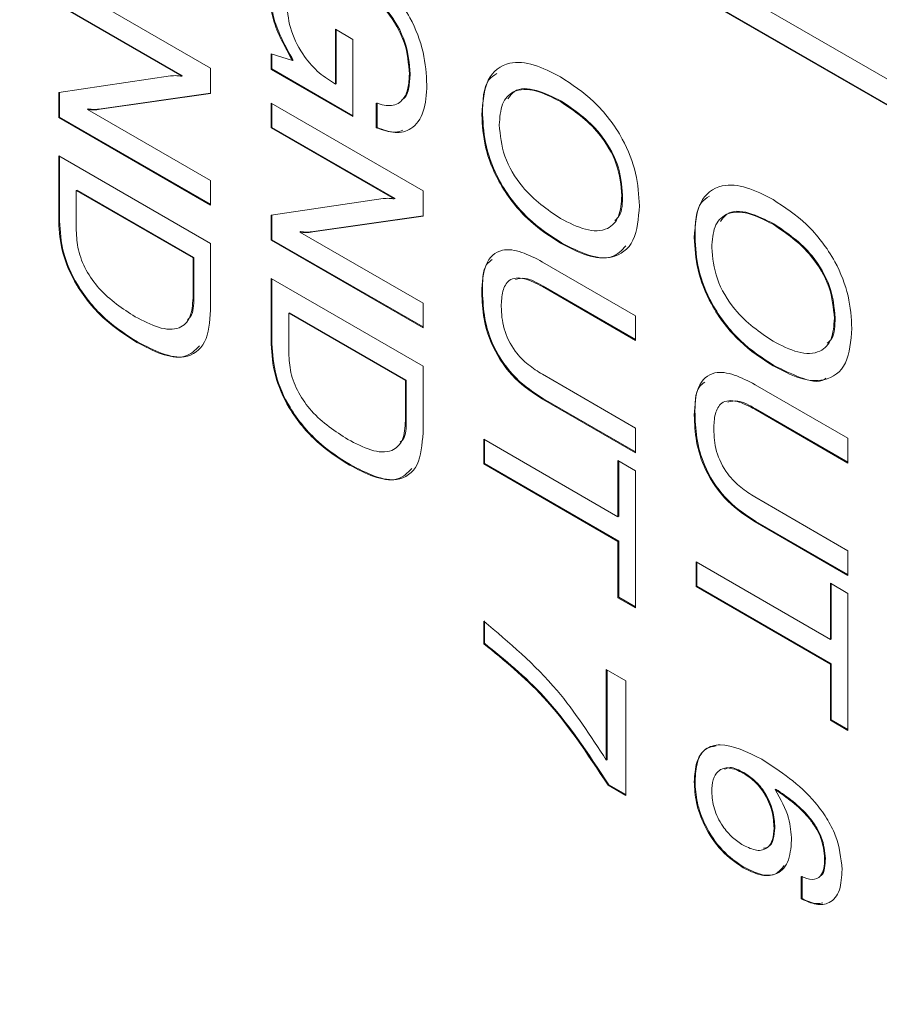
# Model space of a CAD drawing. Header units: millimetres. Extents: x 22 to 278, y 61 to 167.
# Tile 104 of 148: x 246.52 to 250.52, y 85.33 to 89.92. Entities that reach past the tile are written whole.
import ezdxf

# ---------------------------------------------------------------- set-up
doc = ezdxf.new("R2010")
doc.units = ezdxf.units.MM
doc.layers.get('0').update_dxf_attribs({"lineweight": 15})

msp = doc.modelspace()

# ---------------------------------------------------------------- linework, layer by layer
for p, q in [((242.3531, 94.3832), (264.5209, 81.586)), ((264.5209, 81.4635), (242.3531, 94.2607)), ((264.5244, 81.4656), (242.3566, 94.2628)), ((246.7018, 90.1036), (247.4089, 89.6954)), ((247.2749, 89.6576), (246.7018, 89.9884)), ((247.2784, 89.6596), (246.7053, 89.9905)), ((247.9909, 89.8765), (248.0725, 89.8293)), ((247.9909, 89.6211), (247.9909, 89.8765)), ((247.9944, 89.6232), (247.9944, 89.8744)), ((248.0725, 89.8293), (248.0725, 89.4693)), ((247.6917, 89.6891), (247.6917, 89.7621)), ((247.6917, 89.7621), (247.7903, 89.7304)), ((247.6953, 89.6912), (247.6953, 89.7609)), ((247.7938, 89.7324), (247.7903, 89.7304)), ((247.4089, 89.6954), (247.4089, 89.5775)), ((247.6953, 89.6912), (247.6917, 89.6891)), ((248.0725, 89.4693), (247.6917, 89.6891)), ((248.0725, 89.4734), (247.6953, 89.6912)), ((246.7018, 89.5818), (247.2226, 89.6591)), ((247.2784, 89.6596), (247.2749, 89.6576)), ((248.3389, 89.6692), (248.3354, 89.6671)), ((247.9821, 89.6262), (247.9909, 89.6211)), ((247.9944, 89.6232), (247.9909, 89.6211)), ((246.7018, 89.465), (246.7018, 89.5818)), ((246.7053, 89.4671), (246.7053, 89.5823)), ((247.4089, 89.5775), (246.8953, 89.5033)), ((247.4089, 89.579), (246.8988, 89.5054)), ((246.8393, 89.5049), (246.8358, 89.5028)), ((246.8358, 89.5028), (247.4089, 89.172)), ((246.8988, 89.5054), (246.8953, 89.5033)), ((247.6917, 89.5321), (248.3988, 89.1239)), ((247.6917, 89.417), (247.6917, 89.5321)), ((247.6953, 89.419), (247.6953, 89.5301)), ((248.1813, 89.417), (248.1813, 89.5322)), ((248.1848, 89.419), (248.1848, 89.5342)), ((249.0433, 89.5411), (249.0398, 89.539)), ((246.7053, 89.4671), (246.7018, 89.465)), ((247.4089, 89.0568), (246.7018, 89.465)), ((247.4089, 89.0609), (246.7053, 89.4671)), ((248.6761, 89.48), (248.6726, 89.478)), ((247.6953, 89.419), (247.6917, 89.417)), ((248.2648, 89.0861), (247.6917, 89.417)), ((248.2684, 89.0881), (247.6953, 89.419)), ((248.1848, 89.419), (248.1813, 89.417)), ((246.7018, 89.2871), (247.4089, 88.8788)), ((246.7018, 88.9804), (246.7018, 89.2871)), ((246.7053, 88.9824), (246.7053, 89.285)), ((247.4089, 89.172), (247.4089, 89.0568)), ((246.7869, 89.1268), (246.7834, 89.1248)), ((246.7834, 89.1248), (246.7834, 88.9382)), ((247.3273, 88.8108), (246.7834, 89.1248)), ((247.3308, 88.8128), (246.7869, 89.1268)), ((247.6917, 89.0103), (248.2126, 89.0877)), ((248.2684, 89.0881), (248.2648, 89.0861)), ((248.3988, 89.1239), (248.3988, 89.006)), ((249.3288, 89.1032), (249.3253, 89.1012)), ((247.6917, 88.8935), (247.6917, 89.0103)), ((247.6953, 88.8956), (247.6953, 89.0108)), ((248.3988, 89.006), (247.8852, 88.9318)), ((248.3988, 89.0075), (247.8887, 88.9339)), ((246.7053, 88.9824), (246.7018, 88.9804)), ((250.0332, 88.9696), (250.0297, 88.9676)), ((247.8292, 88.9334), (247.8257, 88.9313)), ((247.8257, 88.9313), (248.3988, 88.6005)), ((247.8887, 88.9339), (247.8852, 88.9318)), ((249.6661, 88.9085), (249.6625, 88.9065)), ((247.4089, 88.8788), (247.4089, 88.5677)), ((247.6953, 88.8956), (247.6917, 88.8935)), ((248.3988, 88.4853), (247.6917, 88.8935)), ((248.3988, 88.4894), (247.6953, 88.8956)), ((249.0433, 88.8816), (249.0398, 88.8795)), ((247.3308, 88.8128), (247.3273, 88.8108)), ((247.3273, 88.6242), (247.3273, 88.8108)), ((247.3308, 88.6262), (247.3308, 88.8128)), ((248.956, 88.7918), (249.3888, 88.5419)), ((247.6917, 88.7156), (248.3988, 88.3074)), ((247.6917, 88.4089), (247.6917, 88.7156)), ((247.6953, 88.4109), (247.6953, 88.7135)), ((248.9586, 88.6792), (248.955, 88.6772)), ((249.3888, 88.4268), (248.955, 88.6772)), ((249.3888, 88.4309), (248.9586, 88.6792)), ((247.3308, 88.6262), (247.3273, 88.6242)), ((248.6761, 88.6517), (248.6726, 88.6497)), ((248.3988, 88.6005), (248.3988, 88.4853)), ((247.7768, 88.5554), (247.7733, 88.5533)), ((248.3172, 88.2393), (247.7733, 88.5533)), ((247.7733, 88.5533), (247.7733, 88.3667)), ((248.3208, 88.2414), (247.7768, 88.5554)), ((249.3888, 88.5419), (249.3888, 88.4268)), ((250.3188, 88.5317), (250.3153, 88.5297)), ((247.0692, 88.4195), (247.0657, 88.4175)), ((247.6953, 88.4109), (247.6917, 88.4089)), ((248.3988, 88.3074), (248.3988, 87.9963)), ((250.0332, 88.3101), (250.0297, 88.308)), ((248.955, 88.2689), (249.3888, 88.0185)), ((248.3208, 88.2414), (248.3172, 88.2393)), ((248.3172, 88.0527), (248.3172, 88.2393)), ((248.3208, 88.0547), (248.3208, 88.2414)), ((249.946, 88.2203), (250.3787, 87.9705)), ((248.9596, 88.1552), (248.956, 88.1532)), ((249.3888, 87.9034), (248.956, 88.1532)), ((249.3888, 87.9075), (248.9596, 88.1552)), ((249.6661, 88.0802), (249.6625, 88.0782)), ((249.9485, 88.1077), (249.945, 88.1057)), ((250.3787, 87.8553), (249.945, 88.1057)), ((250.3787, 87.8594), (249.9485, 88.1077)), ((248.3208, 88.0547), (248.3172, 88.0527)), ((249.3888, 88.0185), (249.3888, 87.9034)), ((248.6817, 87.9661), (249.3072, 87.605)), ((248.6817, 87.851), (248.6817, 87.9661)), ((248.6852, 87.853), (248.6852, 87.9641)), ((250.3787, 87.9705), (250.3787, 87.8553)), ((248.0591, 87.848), (248.0556, 87.846)), ((248.6852, 87.853), (248.6817, 87.851)), ((249.3072, 87.4899), (248.6817, 87.851)), ((249.3107, 87.4919), (248.6852, 87.853)), ((249.3072, 87.8667), (249.3888, 87.8196)), ((249.3072, 87.605), (249.3072, 87.8667)), ((249.3107, 87.6071), (249.3107, 87.8647)), ((249.3888, 87.8196), (249.3888, 87.181)), ((249.945, 87.6974), (250.3787, 87.447)), ((249.3107, 87.6071), (249.3072, 87.605)), ((249.9495, 87.5837), (249.946, 87.5817)), ((250.3787, 87.3319), (249.946, 87.5817)), ((250.3787, 87.336), (249.9495, 87.5837)), ((249.3107, 87.4919), (249.3072, 87.4899)), ((249.3072, 87.2281), (249.3072, 87.4899)), ((249.3107, 87.2302), (249.3107, 87.4919)), ((250.3787, 87.447), (250.3787, 87.3319)), ((249.6716, 87.3946), (250.2971, 87.0335)), ((249.6716, 87.2795), (249.6716, 87.3946)), ((249.6751, 87.2815), (249.6751, 87.3926)), ((249.6751, 87.2815), (249.6716, 87.2795)), ((250.2971, 86.9184), (249.6716, 87.2795)), ((250.3007, 86.9204), (249.6751, 87.2815)), ((250.2971, 87.2952), (250.3787, 87.2481)), ((250.2971, 87.0335), (250.2971, 87.2952)), ((250.3007, 87.0356), (250.3007, 87.2932)), ((249.3107, 87.2302), (249.3072, 87.2281)), ((249.3888, 87.181), (249.3072, 87.2281)), ((249.3888, 87.1851), (249.3107, 87.2302)), ((250.3787, 87.2481), (250.3787, 86.6096)), ((248.6817, 87.0135), (248.6817, 87.1182)), ((248.6852, 87.0155), (248.6852, 87.1202)), ((250.3007, 87.0356), (250.2971, 87.0335)), ((248.6852, 87.0155), (248.6817, 87.0135)), ((249.2528, 86.8932), (249.3434, 86.8408)), ((249.2528, 86.471), (249.2528, 86.8932)), ((249.2563, 86.473), (249.2563, 86.8911)), ((250.3007, 86.9204), (250.2971, 86.9184)), ((250.2971, 86.6567), (250.2971, 86.9184)), ((250.3007, 86.6587), (250.3007, 86.9204)), ((249.3434, 86.8408), (249.3434, 86.3069)), ((250.3007, 86.6587), (250.2971, 86.6567)), ((250.3787, 86.6096), (250.2971, 86.6567)), ((250.3787, 86.6136), (250.3007, 86.6587)), ((249.2563, 86.473), (249.2528, 86.471)), ((249.8937, 86.4129), (249.8902, 86.4109)), ((249.2645, 86.3566), (249.261, 86.3545)), ((249.3434, 86.3069), (249.261, 86.3545)), ((249.3434, 86.311), (249.2645, 86.3566)), ((249.6661, 86.3726), (249.6625, 86.3705)), ((250.0432, 86.3363), (250.0396, 86.3342)), ((250.0378, 86.1557), (250.0342, 86.1537)), ((250.2735, 86.0133), (250.2699, 86.0112)), ((249.8941, 85.9722), (249.8906, 85.9701)), ((250.1611, 85.8244), (250.1611, 85.9291)), ((250.1647, 85.8264), (250.1647, 85.9311)), ((250.1647, 85.8264), (250.1611, 85.8244))]:
    msp.add_line(p, q)
for points, knots in [([(248.0488, 90.2262), (248.1023, 90.1911), (248.2089, 90.1209), (248.3383, 89.948), (248.4082, 89.7667), (248.414, 89.6666), (248.417, 89.6164)], [0, 0, 0, 0, 0.28051, 0.559455, 0.779383, 1, 1, 1, 1]), ([(248.3354, 89.6671), (248.3315, 89.7155), (248.3239, 89.812), (248.2167, 89.9986), (248.1134, 90.0679), (248.0502, 90.1103)], [0, 0, 0, 0, 0.280722, 0.560128, 1, 1, 1, 1]), ([(248.3389, 89.6692), (248.3351, 89.7175), (248.3274, 89.814), (248.2203, 90.0006), (248.1169, 90.0699), (248.0538, 90.1123)], [0, 0, 0, 0, 0.280722, 0.560128, 1, 1, 1, 1]), ([(247.7903, 89.7304), (247.755, 89.7944), (247.6917, 89.9091), (247.6854, 90.0186), (247.6826, 90.067)], [0, 0, 0, 0, 0.558199, 1, 1, 1, 1]), ([(247.7938, 89.7324), (247.7585, 89.7964), (247.6952, 89.9112), (247.6889, 90.0207), (247.6862, 90.069)], [0, 0, 0, 0, 0.558199, 1, 1, 1, 1]), ([(247.7642, 90.0037), (247.7669, 89.9644), (247.7723, 89.8859), (247.8297, 89.7655), (247.9053, 89.6762), (247.9565, 89.6429), (247.9821, 89.6262)], [0, 0, 0, 0, 0.280188, 0.559158, 0.779256, 1, 1, 1, 1]), ([(248.6726, 89.478), (248.6773, 89.5367), (248.6865, 89.6539), (248.7886, 89.7305), (248.9155, 89.7183), (248.9983, 89.6756), (249.0398, 89.6542)], [0, 0, 0, 0, 0.279975, 0.558537, 0.77894, 1, 1, 1, 1]), ([(247.2226, 89.6591), (247.2321, 89.6598), (247.2489, 89.6609), (247.2669, 89.6586), (247.2749, 89.6576)], [0, 0, 0, 0, 0.5599377, 1, 1, 1, 1]), ([(248.1813, 89.5322), (248.2061, 89.5253), (248.2557, 89.5117), (248.3071, 89.5433), (248.3321, 89.5997), (248.3343, 89.6446), (248.3354, 89.6671)], [0, 0, 0, 0, 0.279948, 0.559003, 0.779281, 1, 1, 1, 1]), ([(248.297, 89.5464), (248.3014, 89.5485), (248.3206, 89.5578), (248.3347, 89.6032), (248.3375, 89.6472), (248.3389, 89.6692)], [0, 0, 0, 0, 0.129732, 0.564432, 1, 1, 1, 1]), ([(248.6761, 89.48), (248.6775, 89.5434), (248.6793, 89.6298), (248.7296, 89.6614), (248.743, 89.6698)], [0, 0, 0, 0, 0.732905, 1, 1, 1, 1]), ([(249.0398, 89.6542), (249.0926, 89.6198), (249.1981, 89.5511), (249.3285, 89.3827), (249.3984, 89.2028), (249.4041, 89.1037), (249.4069, 89.0541)], [0, 0, 0, 0, 0.280656, 0.559563, 0.779404, 1, 1, 1, 1]), ([(248.417, 89.6164), (248.4143, 89.5732), (248.4091, 89.487), (248.3528, 89.4087), (248.2707, 89.3872), (248.2111, 89.407), (248.1813, 89.417)], [0, 0, 0, 0, 0.280365, 0.559624, 0.779576, 1, 1, 1, 1]), ([(249.0398, 89.539), (249.0005, 89.5592), (248.9222, 89.5994), (248.8218, 89.5979), (248.7616, 89.5338), (248.7566, 89.4652), (248.7542, 89.4309)], [0, 0, 0, 0, 0.280915, 0.560221, 0.779754, 1, 1, 1, 1]), ([(249.0433, 89.5411), (249.0045, 89.5607), (248.9271, 89.5997), (248.8329, 89.6054), (248.8038, 89.5653), (248.7947, 89.5528)], [0, 0, 0, 0, 0.40848, 0.814619, 1, 1, 1, 1]), ([(246.8953, 89.5033), (246.8846, 89.502), (246.8655, 89.4997), (246.8448, 89.5019), (246.8358, 89.5028)], [0, 0, 0, 0, 0.560126, 1, 1, 1, 1]), ([(246.8988, 89.5054), (246.8881, 89.5041), (246.869, 89.5018), (246.8484, 89.5039), (246.8393, 89.5049)], [0, 0, 0, 0, 0.560126, 1, 1, 1, 1]), ([(249.3253, 89.1012), (249.3211, 89.1493), (249.3126, 89.2454), (249.2041, 89.4285), (249.1021, 89.4971), (249.0398, 89.539)], [0, 0, 0, 0, 0.280387, 0.559941, 1, 1, 1, 1]), ([(249.3288, 89.1032), (249.3246, 89.1513), (249.3161, 89.2474), (249.2076, 89.4305), (249.1056, 89.4991), (249.0433, 89.5411)], [0, 0, 0, 0, 0.280387, 0.559941, 1, 1, 1, 1]), ([(249.0398, 88.8795), (248.987, 88.9138), (248.8817, 88.9823), (248.7514, 89.15), (248.6812, 89.3295), (248.6755, 89.4284), (248.6726, 89.478)], [0, 0, 0, 0, 0.280679, 0.559635, 0.779405, 1, 1, 1, 1]), ([(249.0433, 88.8816), (248.9905, 88.9159), (248.8852, 88.9843), (248.7549, 89.152), (248.6847, 89.3316), (248.679, 89.4305), (248.6761, 89.48)], [0, 0, 0, 0, 0.280679, 0.559635, 0.779405, 1, 1, 1, 1]), ([(248.3046, 89.4056), (248.294, 89.402), (248.2595, 89.3902), (248.2154, 89.4072), (248.1848, 89.419)], [0, 0, 0, 0, 0.306854, 1, 1, 1, 1]), ([(248.7542, 89.4309), (248.7585, 89.3829), (248.7671, 89.2869), (248.876, 89.1048), (248.9776, 89.0365), (249.0398, 88.9947)], [0, 0, 0, 0, 0.280273, 0.559939, 1, 1, 1, 1]), ([(249.6625, 88.9065), (249.6672, 88.9652), (249.6765, 89.0824), (249.7785, 89.159), (249.9054, 89.1468), (249.9882, 89.1041), (250.0297, 89.0827)], [0, 0, 0, 0, 0.2799747, 0.5585368, 0.7789397, 1, 1, 1, 1]), ([(248.2126, 89.0877), (248.222, 89.0883), (248.2389, 89.0894), (248.2569, 89.0871), (248.2648, 89.0861)], [0, 0, 0, 0, 0.559938, 1, 1, 1, 1]), ([(249.0398, 88.9947), (249.0789, 88.9745), (249.157, 88.9343), (249.2575, 88.935), (249.3178, 88.9986), (249.3228, 89.067), (249.3253, 89.1012)], [0, 0, 0, 0, 0.28094, 0.560286, 0.779784, 1, 1, 1, 1]), ([(249.2923, 88.9847), (249.3, 88.9917), (249.3268, 89.016), (249.328, 89.067), (249.3288, 89.1032)], [0, 0, 0, 0, 0.288445, 1, 1, 1, 1]), ([(249.6661, 88.9085), (249.6674, 88.9719), (249.6692, 89.0583), (249.7195, 89.0899), (249.733, 89.0983)], [0, 0, 0, 0, 0.732905, 1, 1, 1, 1]), ([(249.4069, 89.0541), (249.4023, 88.9954), (249.393, 88.8784), (249.2907, 88.8026), (249.1639, 88.8152), (249.0812, 88.8581), (249.0398, 88.8795)], [0, 0, 0, 0, 0.279949, 0.558467, 0.77891, 1, 1, 1, 1]), ([(250.0297, 89.0827), (250.0826, 89.0483), (250.1881, 88.9796), (250.3185, 88.8112), (250.3884, 88.6313), (250.394, 88.5322), (250.3969, 88.4826)], [0, 0, 0, 0, 0.280656, 0.559563, 0.779404, 1, 1, 1, 1]), ([(250.0297, 88.9676), (249.9904, 88.9877), (249.9122, 89.028), (249.8118, 89.0264), (249.7515, 88.9623), (249.7466, 88.8938), (249.7441, 88.8594)], [0, 0, 0, 0, 0.280915, 0.560221, 0.779754, 1, 1, 1, 1]), ([(250.0332, 88.9696), (249.9944, 88.9892), (249.9171, 89.0283), (249.8229, 89.0339), (249.7938, 88.9938), (249.7847, 88.9813)], [0, 0, 0, 0, 0.40848, 0.814619, 1, 1, 1, 1]), ([(247.0657, 88.4175), (247.0153, 88.4497), (246.9148, 88.5139), (246.7861, 88.6659), (246.7109, 88.8376), (246.7048, 88.9327), (246.7018, 88.9804)], [0, 0, 0, 0, 0.280936, 0.560148, 0.779663, 1, 1, 1, 1]), ([(247.0692, 88.4195), (247.0188, 88.4517), (246.9183, 88.516), (246.7896, 88.6679), (246.7144, 88.8397), (246.7083, 88.9348), (246.7053, 88.9824)], [0, 0, 0, 0, 0.280936, 0.560148, 0.779663, 1, 1, 1, 1]), ([(250.3153, 88.5297), (250.311, 88.5778), (250.3026, 88.6739), (250.194, 88.857), (250.0921, 88.9256), (250.0297, 88.9676)], [0, 0, 0, 0, 0.280387, 0.559941, 1, 1, 1, 1]), ([(250.3188, 88.5317), (250.3146, 88.5799), (250.3061, 88.676), (250.1976, 88.859), (250.0956, 88.9276), (250.0332, 88.9696)], [0, 0, 0, 0, 0.280387, 0.559941, 1, 1, 1, 1]), ([(246.7834, 88.9382), (246.785, 88.9088), (246.7882, 88.8502), (246.8259, 88.752), (246.9158, 88.6282), (246.9996, 88.5745), (247.0584, 88.5368)], [0, 0, 0, 0, 0.187232, 0.373773, 0.560603, 1, 1, 1, 1]), ([(247.8852, 88.9318), (247.8745, 88.9305), (247.8554, 88.9282), (247.8348, 88.9304), (247.8257, 88.9313)], [0, 0, 0, 0, 0.560126, 1, 1, 1, 1]), ([(247.8887, 88.9339), (247.878, 88.9326), (247.859, 88.9303), (247.8383, 88.9324), (247.8292, 88.9334)], [0, 0, 0, 0, 0.560126, 1, 1, 1, 1]), ([(250.0297, 88.308), (249.9769, 88.3424), (249.8716, 88.4108), (249.7414, 88.5785), (249.6711, 88.758), (249.6654, 88.857), (249.6625, 88.9065)], [0, 0, 0, 0, 0.2806789, 0.5596353, 0.7794046, 1, 1, 1, 1]), ([(250.0332, 88.3101), (249.9804, 88.3444), (249.8752, 88.4128), (249.7449, 88.5806), (249.6746, 88.7601), (249.6689, 88.859), (249.6661, 88.9085)], [0, 0, 0, 0, 0.2806789, 0.5596353, 0.7794046, 1, 1, 1, 1]), ([(249.3439, 88.8673), (249.3245, 88.8466), (249.281, 88.8002), (249.1662, 88.8189), (249.0843, 88.8607), (249.0433, 88.8816)], [0, 0, 0, 0, 0.286987, 0.642971, 1, 1, 1, 1]), ([(249.7441, 88.8594), (249.7485, 88.8114), (249.7571, 88.7154), (249.866, 88.5334), (249.9676, 88.465), (250.0297, 88.4232)], [0, 0, 0, 0, 0.280273, 0.559939, 1, 1, 1, 1]), ([(248.6726, 88.6497), (248.6752, 88.6966), (248.6802, 88.7899), (248.7563, 88.8583), (248.8583, 88.843), (248.9234, 88.8089), (248.956, 88.7918)], [0, 0, 0, 0, 0.280565, 0.558332, 0.778736, 1, 1, 1, 1]), ([(248.6761, 88.6517), (248.6757, 88.7026), (248.6752, 88.7701), (248.7123, 88.7968), (248.7214, 88.8034)], [0, 0, 0, 0, 0.753628, 1, 1, 1, 1]), ([(248.955, 88.6772), (248.927, 88.6919), (248.8713, 88.7213), (248.7985, 88.7181), (248.7666, 88.6584), (248.7644, 88.609), (248.7633, 88.5843)], [0, 0, 0, 0, 0.281156, 0.559289, 0.779022, 1, 1, 1, 1]), ([(248.9586, 88.6792), (248.9297, 88.6958), (248.8823, 88.723), (248.8441, 88.714), (248.8292, 88.7104)], [0, 0, 0, 0, 0.608948, 1, 1, 1, 1]), ([(247.3019, 88.5237), (247.3071, 88.5281), (247.3301, 88.548), (247.3305, 88.592), (247.3308, 88.6262)], [0, 0, 0, 0, 0.222713, 1, 1, 1, 1]), ([(248.956, 88.1532), (248.9126, 88.1813), (248.826, 88.2372), (248.7222, 88.3828), (248.6776, 88.5293), (248.6743, 88.6095), (248.6726, 88.6497)], [0, 0, 0, 0, 0.28063, 0.558736, 0.77891, 1, 1, 1, 1]), ([(248.9596, 88.1552), (248.9161, 88.1833), (248.8296, 88.2392), (248.7257, 88.3849), (248.6812, 88.5314), (248.6778, 88.6115), (248.6761, 88.6517)], [0, 0, 0, 0, 0.28063, 0.558736, 0.77891, 1, 1, 1, 1]), ([(247.0584, 88.5368), (247.0946, 88.5178), (247.1668, 88.4799), (247.2622, 88.4727), (247.3205, 88.529), (247.325, 88.5924), (247.3273, 88.6242)], [0, 0, 0, 0, 0.281177, 0.56059, 0.779794, 1, 1, 1, 1]), ([(248.7633, 88.5843), (248.7649, 88.5507), (248.7682, 88.4839), (248.8201, 88.3784), (248.8892, 88.3103), (248.9331, 88.2827), (248.955, 88.2689)], [0, 0, 0, 0, 0.280597, 0.558183, 0.778693, 1, 1, 1, 1]), ([(247.4089, 88.5677), (247.4049, 88.5132), (247.397, 88.4046), (247.2993, 88.338), (247.1802, 88.3573), (247.1039, 88.3974), (247.0657, 88.4175)], [0, 0, 0, 0, 0.280047, 0.558115, 0.77872, 1, 1, 1, 1]), ([(250.0297, 88.4232), (250.0689, 88.403), (250.1469, 88.3628), (250.2474, 88.3635), (250.3078, 88.4271), (250.3128, 88.4955), (250.3153, 88.5297)], [0, 0, 0, 0, 0.28094, 0.560286, 0.779784, 1, 1, 1, 1]), ([(250.2823, 88.4132), (250.29, 88.4202), (250.3167, 88.4445), (250.3179, 88.4955), (250.3188, 88.5317)], [0, 0, 0, 0, 0.288445, 1, 1, 1, 1]), ([(250.3969, 88.4826), (250.3922, 88.4239), (250.383, 88.3069), (250.2806, 88.2311), (250.1538, 88.2437), (250.0711, 88.2866), (250.0297, 88.308)], [0, 0, 0, 0, 0.279949, 0.558467, 0.77891, 1, 1, 1, 1]), ([(247.3572, 88.4016), (247.3368, 88.3808), (247.2936, 88.3368), (247.1827, 88.3608), (247.1071, 88.3999), (247.0692, 88.4195)], [0, 0, 0, 0, 0.308882, 0.653912, 1, 1, 1, 1]), ([(248.0556, 87.846), (248.0052, 87.8782), (247.9047, 87.9424), (247.7761, 88.0944), (247.7008, 88.2661), (247.6947, 88.3612), (247.6917, 88.4089)], [0, 0, 0, 0, 0.280936, 0.560148, 0.779663, 1, 1, 1, 1]), ([(248.0591, 87.848), (248.0087, 87.8802), (247.9083, 87.9445), (247.7796, 88.0964), (247.7043, 88.2682), (247.6983, 88.3633), (247.6953, 88.4109)], [0, 0, 0, 0, 0.280936, 0.560148, 0.779663, 1, 1, 1, 1]), ([(247.7733, 88.3667), (247.7749, 88.3373), (247.7782, 88.2787), (247.8159, 88.1805), (247.9058, 88.0567), (247.9896, 88.003), (248.0484, 87.9653)], [0, 0, 0, 0, 0.187232, 0.373773, 0.560603, 1, 1, 1, 1]), ([(250.2763, 88.2506), (250.2741, 88.2488), (250.2457, 88.2252), (250.1544, 88.2508), (250.0737, 88.2903), (250.0332, 88.3101)], [0, 0, 0, 0, 0.040247, 0.51942, 1, 1, 1, 1]), ([(249.6625, 88.0782), (249.6651, 88.1251), (249.6702, 88.2184), (249.7462, 88.2868), (249.8483, 88.2715), (249.9134, 88.2374), (249.946, 88.2203)], [0, 0, 0, 0, 0.280565, 0.558332, 0.778736, 1, 1, 1, 1]), ([(249.6661, 88.0802), (249.6657, 88.1311), (249.6652, 88.1987), (249.7022, 88.2254), (249.7113, 88.2319)], [0, 0, 0, 0, 0.7536279, 1, 1, 1, 1]), ([(249.945, 88.1057), (249.917, 88.1205), (249.8613, 88.1498), (249.7884, 88.1466), (249.7566, 88.0869), (249.7543, 88.0375), (249.7532, 88.0128)], [0, 0, 0, 0, 0.2811563, 0.5592891, 0.7790219, 1, 1, 1, 1]), ([(249.9485, 88.1077), (249.9197, 88.1243), (249.8723, 88.1515), (249.8341, 88.1425), (249.8191, 88.1389)], [0, 0, 0, 0, 0.608948, 1, 1, 1, 1]), ([(249.946, 87.5817), (249.9025, 87.6098), (249.816, 87.6657), (249.7122, 87.8114), (249.6676, 87.9578), (249.6642, 88.038), (249.6625, 88.0782)], [0, 0, 0, 0, 0.28063, 0.558736, 0.77891, 1, 1, 1, 1]), ([(249.9495, 87.5837), (249.9061, 87.6118), (249.8195, 87.6677), (249.7157, 87.8134), (249.6711, 87.9599), (249.6678, 88.0401), (249.6661, 88.0802)], [0, 0, 0, 0, 0.28063, 0.558736, 0.77891, 1, 1, 1, 1]), ([(248.0484, 87.9653), (248.0846, 87.9463), (248.1567, 87.9084), (248.2521, 87.9012), (248.3105, 87.9575), (248.315, 88.0209), (248.3172, 88.0527)], [0, 0, 0, 0, 0.281177, 0.56059, 0.779794, 1, 1, 1, 1]), ([(248.2919, 87.9522), (248.297, 87.9566), (248.3201, 87.9765), (248.3205, 88.0205), (248.3208, 88.0547)], [0, 0, 0, 0, 0.222713, 1, 1, 1, 1]), ([(248.3988, 87.9963), (248.3948, 87.9417), (248.3869, 87.8331), (248.2892, 87.7665), (248.1702, 87.7858), (248.0938, 87.8259), (248.0556, 87.846)], [0, 0, 0, 0, 0.280047, 0.558115, 0.77872, 1, 1, 1, 1]), ([(249.7532, 88.0128), (249.7549, 87.9792), (249.7582, 87.9124), (249.81, 87.807), (249.8792, 87.7388), (249.923, 87.7112), (249.945, 87.6974)], [0, 0, 0, 0, 0.280597, 0.558183, 0.778693, 1, 1, 1, 1]), ([(248.3471, 87.8301), (248.3267, 87.8093), (248.2835, 87.7653), (248.1727, 87.7893), (248.097, 87.8284), (248.0591, 87.848)], [0, 0, 0, 0, 0.308882, 0.653912, 1, 1, 1, 1]), ([(248.6817, 87.1182), (248.8005, 87.0186), (249.013, 86.8406), (249.1794, 86.5841), (249.2528, 86.471)], [0, 0, 0, 0, 0.559313, 1, 1, 1, 1]), ([(249.261, 86.3545), (249.1648, 86.5003), (248.9929, 86.7608), (248.7768, 86.9362), (248.6817, 87.0135)], [0, 0, 0, 0, 0.559551, 1, 1, 1, 1]), ([(249.2645, 86.3566), (249.1683, 86.5023), (248.9964, 86.7628), (248.7804, 86.9383), (248.6852, 87.0155)], [0, 0, 0, 0, 0.559551, 1, 1, 1, 1]), ([(249.6625, 86.3705), (249.6645, 86.4022), (249.6683, 86.4654), (249.7111, 86.5289), (249.8122, 86.5572), (249.909, 86.509), (249.9769, 86.4752)], [0, 0, 0, 0, 0.187308, 0.373997, 0.560972, 1, 1, 1, 1]), ([(249.6661, 86.3726), (249.6681, 86.4039), (249.6722, 86.4666), (249.7087, 86.5271), (249.7483, 86.5345), (249.7643, 86.5375)], [0, 0, 0, 0, 0.37456, 0.747883, 1, 1, 1, 1]), ([(249.9769, 86.4752), (250.0642, 86.4185), (250.1735, 86.3477), (250.2798, 86.203), (250.3375, 86.0944), (250.3459, 86.0146), (250.3515, 85.9615)], [0, 0, 0, 0, 0.4994655, 0.6253099, 0.7509944, 1, 1, 1, 1]), ([(249.8902, 86.4109), (249.8681, 86.4215), (249.8241, 86.4426), (249.7735, 86.4265), (249.7474, 86.3825), (249.7452, 86.3439), (249.7441, 86.3246)], [0, 0, 0, 0, 0.2801461, 0.5590178, 0.7792268, 1, 1, 1, 1]), ([(249.8937, 86.4129), (249.8709, 86.4251), (249.8366, 86.4435), (249.8114, 86.4323), (249.8029, 86.4286)], [0, 0, 0, 0, 0.661937, 1, 1, 1, 1]), ([(250.0342, 86.1537), (250.0327, 86.1802), (250.0296, 86.233), (249.9935, 86.3154), (249.9423, 86.3768), (249.9076, 86.3995), (249.8902, 86.4109)], [0, 0, 0, 0, 0.280506, 0.559256, 0.779276, 1, 1, 1, 1]), ([(250.0378, 86.1557), (250.0362, 86.1822), (250.0331, 86.235), (249.997, 86.3174), (249.9458, 86.3789), (249.9111, 86.4015), (249.8937, 86.4129)], [0, 0, 0, 0, 0.280506, 0.559256, 0.779276, 1, 1, 1, 1]), ([(249.8906, 85.9701), (249.8561, 85.9937), (249.7873, 86.0408), (249.7096, 86.1582), (249.668, 86.2739), (249.6644, 86.3383), (249.6625, 86.3705)], [0, 0, 0, 0, 0.279903, 0.559103, 0.779286, 1, 1, 1, 1]), ([(249.8941, 85.9722), (249.8597, 85.9957), (249.7908, 86.0429), (249.7131, 86.1603), (249.6715, 86.276), (249.6679, 86.3403), (249.6661, 86.3726)], [0, 0, 0, 0, 0.279903, 0.559103, 0.779286, 1, 1, 1, 1]), ([(250.0396, 86.3342), (250.0644, 86.2894), (250.1088, 86.2092), (250.1137, 86.1323), (250.1158, 86.0984)], [0, 0, 0, 0, 0.558415, 1, 1, 1, 1]), ([(250.2699, 86.0112), (250.2668, 86.044), (250.2622, 86.0932), (250.2269, 86.1609), (250.1608, 86.2505), (250.0934, 86.297), (250.0396, 86.3342)], [0, 0, 0, 0, 0.248941, 0.37441, 0.50003, 1, 1, 1, 1]), ([(250.2735, 86.0133), (250.2704, 86.046), (250.2657, 86.0953), (250.2305, 86.1629), (250.1643, 86.2525), (250.097, 86.2991), (250.0432, 86.3363)], [0, 0, 0, 0, 0.248941, 0.37441, 0.50003, 1, 1, 1, 1]), ([(249.7441, 86.3246), (249.7461, 86.2983), (249.75, 86.2459), (249.7898, 86.1666), (249.84, 86.1077), (249.874, 86.0856), (249.891, 86.0746)], [0, 0, 0, 0, 0.279951, 0.559038, 0.779239, 1, 1, 1, 1]), ([(249.891, 86.0746), (249.9123, 86.0643), (249.9546, 86.0438), (250.004, 86.0576), (250.0307, 86.0982), (250.0331, 86.1351), (250.0342, 86.1537)], [0, 0, 0, 0, 0.280269, 0.559276, 0.779344, 1, 1, 1, 1]), ([(249.9844, 86.0607), (249.9924, 86.0619), (250.0146, 86.0651), (250.0338, 86.1012), (250.0364, 86.1375), (250.0378, 86.1557)], [0, 0, 0, 0, 0.221273, 0.610116, 1, 1, 1, 1]), ([(250.1158, 86.0984), (250.1128, 86.0613), (250.1068, 85.9873), (250.0467, 85.9337), (249.9695, 85.9306), (249.9169, 85.9569), (249.8906, 85.9701)], [0, 0, 0, 0, 0.279991, 0.559145, 0.779291, 1, 1, 1, 1]), ([(250.1611, 85.9291), (250.1785, 85.9223), (250.213, 85.9089), (250.2513, 85.9258), (250.268, 85.965), (250.2693, 85.9958), (250.2699, 86.0112)], [0, 0, 0, 0, 0.280259, 0.558792, 0.779085, 1, 1, 1, 1]), ([(250.2496, 85.9324), (250.251, 85.933), (250.2629, 85.9375), (250.2706, 85.9686), (250.2725, 85.9983), (250.2735, 86.0133)], [0, 0, 0, 0, 0.061426, 0.530052, 1, 1, 1, 1]), ([(250.0814, 85.9797), (250.0693, 85.9647), (250.0431, 85.932), (249.9723, 85.9335), (249.9202, 85.9593), (249.8941, 85.9722)], [0, 0, 0, 0, 0.298844, 0.648974, 1, 1, 1, 1]), ([(250.3515, 85.9615), (250.3496, 85.9278), (250.3459, 85.8606), (250.2996, 85.8016), (250.2315, 85.7944), (250.1846, 85.8144), (250.1611, 85.8244)], [0, 0, 0, 0, 0.28051, 0.559389, 0.779359, 1, 1, 1, 1]), ([(250.2611, 85.8057), (250.2522, 85.8039), (250.2236, 85.7982), (250.1887, 85.8149), (250.1647, 85.8264)], [0, 0, 0, 0, 0.310703, 1, 1, 1, 1])]:
    msp.add_open_spline(points, degree=3, knots=knots)

doc.saveas('drawing.dxf')
